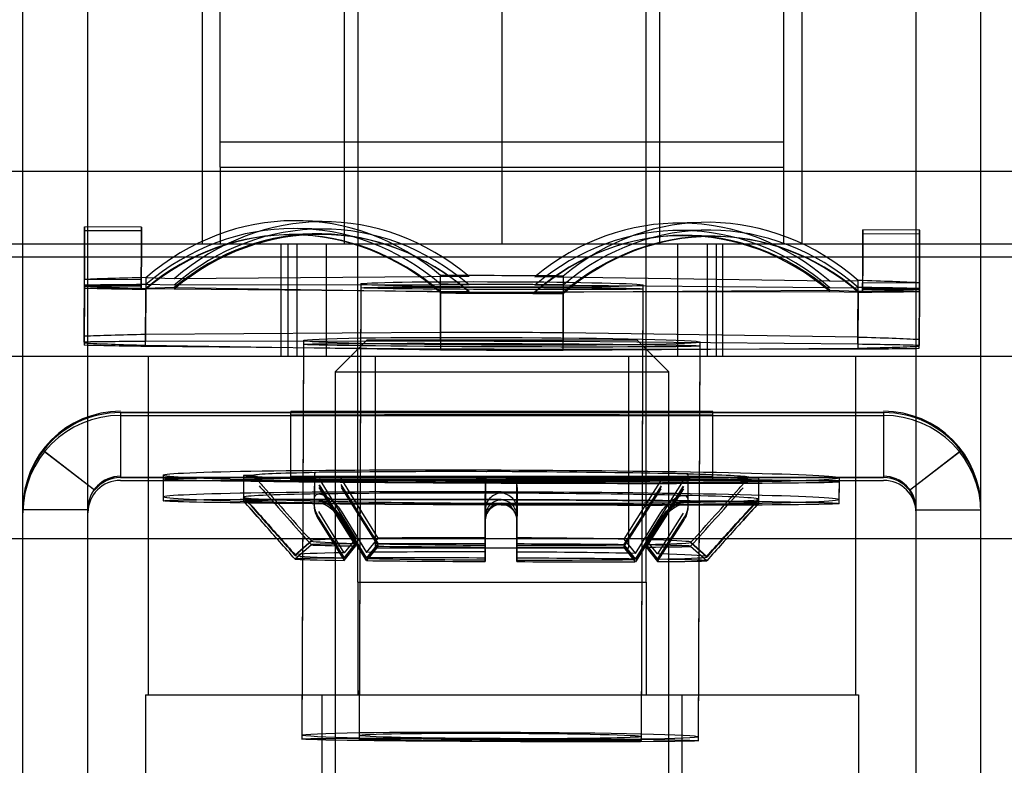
# Model space of a CAD drawing. Header units: inches. Extents: x 1 to 359, y -2 to 239.
# Tile 60 of 88: x 122.331 to 123.423, y 196.075 to 196.901. Entities that reach past the tile are written whole.
import ezdxf
from ezdxf.lldxf.tags import DXFTag

# ---------------------------------------------------------------- set-up
doc = ezdxf.new("R2010")
doc.units = ezdxf.units.IN
doc.header["$MEASUREMENT"] = 0
for name, color, linetype in [('COM70838', 7, 'Continuous'), ('COM70839-3', 7, 'Continuous'), ('COM71196-8', 7, 'Continuous'), ('COM71298-8', 7, 'Continuous'), ('Default', 7, 'Continuous'), ('HAN13068', 7, 'Continuous'), ('HAN13068_NUT', 7, 'Continuous'), ('NTS18147', 7, 'Continuous'), ('ROL87452', 7, 'Continuous'), ('RVT19000', 7, 'Continuous'), ('SPC87322', 7, 'Continuous'), ('STD26122', 7, 'Continuous'), ('WAM30038', 7, 'Continuous')]:
    doc.layers.add(name, color=color, linetype=linetype)
tags = doc.linetypes.add('HIDDEN2', pattern=[0.1875, 0.125, -0.0625]).pattern_tags.tags
tags[6:7] = [DXFTag(74, 4), DXFTag(75, 0), DXFTag(340, '0'), DXFTag(46, 0.0), DXFTag(50, 0.0), DXFTag(44, 0.0), DXFTag(45, 0.0)]
tags[4:5] = [DXFTag(74, 4), DXFTag(75, 0), DXFTag(340, '0'), DXFTag(46, 0.0), DXFTag(50, 0.0), DXFTag(44, 0.0), DXFTag(45, 0.0)]

# ---------------------------------------------------------------- blocks, each defined once
blk = doc.blocks.new('SE3')
at = {"layer": 'COM70838', "color": 7, "linetype": 'HIDDEN2'}
for p, q in [((122.3101, 196.6529), (122.848, 196.6529)), ((122.6207, 196.5279), (122.6207, 196.6529)), ((122.6707, 196.6529), (122.6707, 196.5279)), ((122.8834, 196.6529), (123.3657, 196.6529)), ((123.0607, 196.5279), (123.0607, 196.6529)), ((123.1107, 196.5279), (123.1107, 196.6529)), ((123.3657, 196.6529), (123.4907, 196.6529)), ((123.3657, 196.5279), (122.3101, 196.5279)), ((123.4907, 196.5279), (123.3657, 196.5279))]:
    blk.add_line(p, q, dxfattribs=at)
at = {"layer": 'COM70839-3', "color": 7, "linetype": 'HIDDEN2'}
for p, q in [((122.3345, 195.9812), (122.3345, 197.0786)), ((122.4065, 195.9812), (122.4065, 197.0786)), ((123.3249, 195.9812), (123.3249, 197.0786)), ((123.3969, 195.9812), (123.3969, 197.0786)), ((122.6317, 196.3951), (122.6317, 196.4671)), ((123.0997, 196.3951), (123.0997, 196.4671)), ((122.4425, 196.4659), (122.4894, 196.4659)), ((122.4894, 196.4658), (122.4425, 196.4658)), ((122.4425, 196.4658), (122.4425, 196.3938)), ((122.4425, 196.4627), (123.2889, 196.4627)), ((123.242, 196.4659), (122.4894, 196.4659)), ((122.4894, 196.4658), (123.242, 196.4658)), ((122.7252, 196.4659), (122.7252, 196.3939)), ((123.0062, 196.3939), (123.0062, 196.4659)), ((123.242, 196.4659), (123.2889, 196.4659)), ((123.2889, 196.4658), (123.242, 196.4658)), ((123.2889, 196.4658), (123.2889, 196.3938)), ((122.414, 196.3798), (122.3568, 196.4237)), ((122.3568, 196.4236), (122.3568, 196.4237)), ((122.414, 196.3798), (122.3568, 196.4237)), ((122.414, 196.3798), (122.3568, 196.4236)), ((122.414, 196.3797), (122.3568, 196.4235)), ((123.3175, 196.3798), (123.3746, 196.4237)), ((123.3175, 196.3798), (123.3746, 196.4237)), ((123.3175, 196.3798), (123.3746, 196.4236)), ((123.3175, 196.3797), (123.3746, 196.4235)), ((123.3746, 196.4236), (123.3746, 196.4237)), ((122.4894, 196.3939), (122.4425, 196.3939)), ((122.4425, 196.3938), (122.4894, 196.3938)), ((122.4425, 196.3907), (123.2889, 196.3907)), ((123.242, 196.3939), (122.4894, 196.3939)), ((122.4894, 196.3938), (123.242, 196.3938)), ((122.6317, 196.395), (122.6317, 196.3951)), ((122.6317, 196.3911), (122.6317, 196.395)), ((122.6317, 196.3911), (122.6317, 196.3908)), ((123.0997, 196.395), (123.0997, 196.3951)), ((123.0997, 196.3911), (123.0997, 196.395)), ((123.0997, 196.3911), (123.0997, 196.3908)), ((123.2889, 196.3939), (123.242, 196.3939)), ((123.242, 196.3938), (123.2889, 196.3938)), ((122.414, 196.3798), (122.414, 196.3798)), ((123.3175, 196.3798), (123.3175, 196.3798)), ((122.4065, 196.3579), (122.3345, 196.3579)), ((123.3249, 196.3579), (123.3969, 196.3579))]:
    blk.add_line(p, q, dxfattribs=at)
for centre, radius, start, end in [((122.4425, 196.3592), 0.108, 90, 180), ((123.2889, 196.3592), 0.108, 0, 90), ((122.4425, 196.3547), 0.108, 90, 180), ((122.4425, 196.3578), 0.108, 89.9993, 142.4811), ((123.2889, 196.3578), 0.108, 37.519, 90.0005), ((123.2889, 196.3547), 0.108, 0, 90), ((122.4425, 196.3579), 0.108, 142.4823, 180.0007), ((122.4425, 196.3578), 0.108, 142.4913, 154.9479), ((123.2889, 196.3579), 0.108, 359.9993, 37.5177), ((123.2889, 196.3578), 0.108, 26.3014, 37.5087), ((122.4425, 196.3592), 0.036, 90, 180), ((122.4425, 196.3547), 0.036, 90, 180), ((122.4425, 196.3579), 0.036, 90.0053, 142.5123), ((122.4425, 196.3578), 0.036, 89.9978, 142.4737), ((123.2889, 196.3592), 0.036, 0, 90), ((123.2889, 196.3579), 0.036, 37.4877, 89.9947), ((123.2889, 196.3578), 0.036, 37.5263, 90.0022), ((123.2889, 196.3547), 0.036, 0, 90), ((123.2889, 196.3578), 0.036, 0.0027, 37.498)]:
    blk.add_arc(centre, radius, start, end, dxfattribs=at)
for centre, major_axis, ratio, start_param, end_param in [((122.8657, 196.4671), (0.234, 0), 0.000047, 0, 3.141593), ((122.8657, 196.467), (-0.234, 0), 0.000047, 0, 3.141593), ((122.8657, 196.4631), (0.234, 0), 0.000115, 0, 3.141593), ((122.8657, 196.4628), (-0.234, 0), 0.000115, 0, 3.141593), ((122.8657, 196.4659), (-0.1405, 0), 0.000115, 3.141593, 6.283185), ((122.8657, 196.4659), (-0.1405, 0), 0.000115, 0, 1.570796), ((122.8657, 196.3951), (-0.234, 0), 0.000047, 3.141593, 6.283185), ((122.8657, 196.395), (0.234, 0), 0.000047, 3.141593, 6.283185), ((122.8657, 196.3911), (-0.234, 0), 0.000115, 3.141593, 6.283185), ((122.8657, 196.3908), (0.234, 0), 0.000115, 3.141593, 6.283185)]:
    blk.add_ellipse(centre, major_axis=major_axis, ratio=ratio, start_param=start_param, end_param=end_param, dxfattribs=at)
for centre, major_axis, ratio in [((122.8657, 196.4659), (-0.1405, 0), 0.000047), ((122.8657, 196.3939), (-0.1405, 0), 0.000047), ((122.8657, 196.3939), (0.1405, 0), 0.000115)]:
    blk.add_ellipse(centre, major_axis=major_axis, ratio=ratio, dxfattribs=at)
at = {"layer": 'COM71196-8', "color": 7, "linetype": 'Continuous'}
blk.add_line((154.1136, 196.3259), (120.3038, 196.3259), dxfattribs=at)
at = {"layer": 'COM71298-8', "color": 7, "linetype": 'HIDDEN2'}
blk.add_line((154.9257, 196.7329), (83.0557, 196.7329), dxfattribs=at)
at = {"layer": 'COM71298-8', "color": 7, "linetype": 'Continuous'}
blk.add_line((154.9257, 196.6379), (83.0557, 196.6379), dxfattribs=at)
at = {"layer": 'HAN13068', "color": 7, "linetype": 'HIDDEN2'}
for p, q in [((122.7057, 197.6129), (122.7057, 196.6529)), ((123.0257, 196.6529), (123.0257, 197.6129)), ((122.7057, 196.2779), (122.7057, 196.1529)), ((122.7057, 196.2779), (122.8657, 196.2779)), ((122.8657, 196.2779), (123.0257, 196.2779)), ((123.0257, 196.2779), (123.0257, 196.1529)), ((122.4702, 196.1529), (122.6661, 196.1529)), ((122.4702, 196.1529), (122.4702, 195.4509)), ((122.6661, 196.1529), (123.0653, 196.1529)), ((122.6661, 196.1529), (122.6661, 195.4509)), ((123.0653, 196.1529), (123.2612, 196.1529)), ((123.0653, 196.1529), (123.0653, 195.4509)), ((123.2612, 196.1529), (123.2612, 195.4509))]:
    blk.add_line(p, q, dxfattribs=at)
at = {"layer": 'HAN13068_NUT', "color": 7, "linetype": 'HIDDEN2'}
for p, q in [((122.6907, 197.0579), (122.6907, 196.6529)), ((123.0407, 196.6529), (123.0407, 197.0579)), ((122.5332, 196.9779), (122.5332, 196.6529)), ((122.8657, 196.9779), (122.8657, 196.6529)), ((123.1982, 196.9779), (123.1982, 196.6529))]:
    blk.add_line(p, q, dxfattribs=at)
at = {"layer": 'NTS18147', "color": 7, "linetype": 'HIDDEN2'}
for p, q in [((122.6767, 196.6772), (122.6452, 196.6784)), ((123.0867, 196.6766), (123.0552, 196.6757)), ((122.466, 196.6714), (122.403, 196.6717)), ((122.466, 196.6671), (122.403, 196.6673)), ((122.6552, 196.6638), (122.6237, 196.6628)), ((122.6613, 196.6634), (122.6298, 196.663)), ((122.6706, 196.6692), (122.6391, 196.6698)), ((123.0928, 196.668), (123.0613, 196.6677)), ((123.329, 196.6681), (123.266, 196.6683)), ((123.329, 196.6637), (123.266, 196.664)), ((123.1021, 196.6612), (123.0706, 196.6618)), ((123.1082, 196.6609), (123.0767, 196.6621)), ((122.4025, 196.5503), (122.4027, 196.6133)), ((122.4657, 196.6131), (122.4027, 196.6133)), ((122.4657, 196.6131), (122.4657, 196.6057)), ((122.4707, 196.6153), (122.4705, 196.5523)), ((122.5022, 196.6141), (122.4707, 196.6153)), ((122.8292, 196.6165), (122.5022, 196.6141)), ((122.7092, 196.6084), (122.7073, 196.108)), ((122.7974, 196.5547), (122.7977, 196.6177)), ((122.7974, 196.545), (122.7977, 196.608)), ((122.8292, 196.6165), (122.7977, 196.6177)), ((122.8292, 196.6074), (122.7977, 196.608)), ((122.9022, 196.6163), (122.9337, 196.6172)), ((123.2292, 196.6113), (122.9022, 196.6163)), ((122.9337, 196.6172), (122.9335, 196.5542)), ((123.2292, 196.6113), (123.2607, 196.6122)), ((123.2604, 196.5493), (123.2607, 196.6122)), ((123.2657, 196.6026), (123.2657, 196.6099)), ((123.2657, 196.6099), (123.3287, 196.6097)), ((123.3287, 196.6097), (123.3285, 196.5467)), ((122.4025, 196.5439), (122.4027, 196.6069)), ((122.4027, 196.606), (122.4025, 196.543)), ((122.4027, 196.6037), (122.4025, 196.5407)), ((122.4657, 196.6067), (122.4027, 196.6069)), ((122.4657, 196.6057), (122.4027, 196.606)), ((122.4657, 196.6035), (122.4027, 196.6037)), ((122.4657, 196.6067), (122.4657, 196.6035)), ((122.4707, 196.6077), (122.4705, 196.5447)), ((122.4705, 196.5404), (122.4707, 196.6034)), ((122.4705, 196.5395), (122.4707, 196.6025)), ((122.5022, 196.6071), (122.4707, 196.6077)), ((122.5022, 196.6043), (122.4707, 196.6034)), ((122.5022, 196.6028), (122.4707, 196.6025)), ((122.8292, 196.6074), (122.5022, 196.6071)), ((122.5022, 196.6043), (122.8292, 196.5994)), ((122.5022, 196.6028), (122.8292, 196.5999)), ((122.7092, 196.6041), (122.7073, 196.1036)), ((122.7977, 196.5996), (122.7974, 196.5366)), ((122.7977, 196.5984), (122.7974, 196.5355)), ((122.8292, 196.5999), (122.7977, 196.5996)), ((122.8292, 196.5994), (122.7977, 196.5984)), ((122.9022, 196.6071), (122.9337, 196.6074)), ((123.2292, 196.6042), (122.9022, 196.6071)), ((122.9022, 196.5991), (123.2292, 196.6015)), ((122.9022, 196.5996), (123.2292, 196.6)), ((122.9022, 196.5996), (122.9337, 196.5991)), ((122.9022, 196.5991), (122.9337, 196.5979)), ((122.9337, 196.6074), (122.9335, 196.5444)), ((122.9335, 196.5361), (122.9337, 196.5991)), ((122.9335, 196.5349), (122.9337, 196.5979)), ((123.0203, 196.1068), (123.0222, 196.6072)), ((123.0203, 196.1024), (123.0222, 196.6029)), ((123.2292, 196.6042), (123.2607, 196.6046)), ((123.2292, 196.6015), (123.2607, 196.6003)), ((123.2292, 196.6), (123.2607, 196.5994)), ((123.2604, 196.5416), (123.2607, 196.6046)), ((123.2607, 196.6003), (123.2604, 196.5373)), ((123.2607, 196.5994), (123.2604, 196.5364)), ((123.2657, 196.6004), (123.2657, 196.6036)), ((123.2657, 196.6036), (123.3287, 196.6033)), ((123.2657, 196.6026), (123.3287, 196.6023)), ((123.2657, 196.6004), (123.3287, 196.6001)), ((123.3287, 196.6033), (123.3285, 196.5403)), ((123.3285, 196.5393), (123.3287, 196.6023)), ((123.3285, 196.5371), (123.3287, 196.6001)), ((122.7974, 196.5547), (122.4705, 196.5523)), ((123.2604, 196.5493), (122.9335, 196.5542)), ((122.4025, 196.5503), (122.4025, 196.543)), ((122.4025, 196.5439), (122.4025, 196.5407)), ((122.7974, 196.545), (122.4705, 196.5447)), ((122.6455, 196.5457), (122.6438, 196.1083)), ((123.2604, 196.5416), (122.9335, 196.5444)), ((123.0838, 196.1066), (123.0855, 196.544)), ((123.3285, 196.5393), (123.3285, 196.5467)), ((122.4705, 196.5404), (122.7974, 196.5355)), ((122.4705, 196.5395), (122.7974, 196.5366)), ((122.6455, 196.5414), (122.6438, 196.1039)), ((122.9335, 196.5349), (123.2604, 196.5373)), ((122.9335, 196.5361), (123.2604, 196.5364)), ((123.0838, 196.1022), (123.0855, 196.5397)), ((123.3285, 196.5371), (123.3285, 196.5403))]:
    blk.add_line(p, q, dxfattribs=at)
for centre, major_axis, ratio, start_param, end_param in [((122.6332, 196.3602), (-0.012, -0.3181), 0.865818, 2.545807, 3.815227), ((122.6647, 196.3591), (-0.012, -0.3181), 0.865818, 2.545807, 3.815227), ((123.0647, 196.3575), (0.0095, -0.3182), 0.865904, 2.467947, 3.737366), ((123.0962, 196.3584), (0.0095, -0.3182), 0.865904, 2.467947, 3.737366), ((122.4017, 196.3533), (-0.0012, -0.3183), 0.000086, 2.48741, 3.75683), ((122.4647, 196.3531), (-0.0012, -0.3183), 0.000086, 2.48741, 3.75683), ((122.4647, 196.3487), (-0.0012, -0.3183), 0.000023, 2.498413, 3.767833), ((122.6332, 196.3515), (-0.0059, -0.3183), 0.865983, 2.52382, 3.79324), ((122.6332, 196.3446), (0.0095, -0.3182), 0.865904, 2.467947, 3.737366), ((122.6647, 196.3509), (-0.0059, -0.3183), 0.865983, 2.52382, 3.79324), ((122.6647, 196.3456), (0.0095, -0.3182), 0.865904, 2.467947, 3.737366), ((122.6647, 196.345), (0.0034, -0.3183), 0.866006, 2.489944, 3.759364), ((123.0647, 196.3493), (0.0034, -0.3183), 0.866006, 2.489944, 3.759364), ((123.0962, 196.3497), (0.0034, -0.3183), 0.866006, 2.489944, 3.759364), ((123.2647, 196.35), (-0.0012, -0.3183), 0.000086, 2.48741, 3.75683), ((123.3277, 196.3497), (-0.0012, -0.3183), 0.000086, 2.48741, 3.75683), ((123.3277, 196.3454), (-0.0012, -0.3183), 0.000023, 2.498413, 3.767833), ((122.6332, 196.3447), (0.0034, -0.3183), 0.866006, 2.489944, 3.759364), ((123.0647, 196.344), (-0.012, -0.3181), 0.865818, 2.545807, 3.815227), ((123.0647, 196.3435), (-0.0059, -0.3183), 0.865983, 2.52382, 3.79324), ((123.0962, 196.3428), (-0.012, -0.3181), 0.865818, 2.545807, 3.815227), ((123.0962, 196.3429), (-0.0059, -0.3183), 0.865983, 2.52382, 3.79324), ((122.4017, 196.349), (-0.0012, -0.3183), 0.000023, 2.498413, 3.141593), ((123.2647, 196.3456), (-0.0012, -0.3183), 0.000023, 2.498413, 3.141593), ((122.8657, 196.6078), (-0.5, 0.002), 0.019471, -0.659991, -0.387034), ((122.8657, 196.6078), (-0.5, 0.002), 0.019471, 4.575997, 4.848954), ((122.8657, 196.6035), (-0.5, 0.002), 0.008469, 4.575934, 4.84889), ((122.8657, 196.6078), (0.5, -0.002), 0.019471, 0.387207, 0.660163), ((122.8657, 196.6035), (-0.5, 0.002), 0.008469, -0.660054, -0.387097), ((122.8657, 196.6078), (-0.5, 0.002), 0.019471, 0.387207, 0.660163), ((122.8657, 196.6035), (-0.5, 0.002), 0.008469, 0.387143, 0.6601), ((122.8657, 196.6035), (0.5, -0.002), 0.008469, 4.575934, 4.84889), ((122.8657, 196.6078), (0.5, -0.002), 0.019471, 4.575997, 4.848954), ((122.8657, 196.6035), (0.5, -0.002), 0.008469, 0.387143, 0.6601), ((122.8657, 196.6078), (0.5, -0.002), 0.019471, -0.659991, -0.387034), ((122.8657, 196.6035), (0.5, -0.002), 0.008469, -0.660054, -0.387097), ((122.8655, 196.5448), (0.5, -0.002), 0.019471, 1.434404, 1.707361), ((122.8655, 196.5448), (-0.5, 0.002), 0.019471, -0.659991, -0.387034), ((122.8655, 196.5405), (-0.5, 0.002), 0.008469, -0.660054, -0.387097), ((122.8655, 196.5448), (-0.5, 0.002), 0.019471, 0.387207, 0.660163), ((122.8655, 196.5405), (0.5, -0.002), 0.008469, 1.434341, 1.707298), ((122.8655, 196.5448), (0.5, -0.002), 0.019471, 0.387207, 0.660163), ((122.8655, 196.5405), (-0.5, 0.002), 0.008469, 0.387143, 0.6601), ((122.8655, 196.5405), (-0.5, 0.002), 0.008469, 1.434341, 1.707298), ((122.8655, 196.5448), (-0.5, 0.002), 0.019471, 1.434404, 1.707361), ((122.8655, 196.5405), (0.5, -0.002), 0.008469, 0.387143, 0.6601), ((122.8655, 196.5448), (0.5, -0.002), 0.019471, -0.659991, -0.387034), ((122.8655, 196.5405), (0.5, -0.002), 0.008469, -0.660054, -0.387097)]:
    blk.add_ellipse(centre, major_axis=major_axis, ratio=ratio, start_param=start_param, end_param=end_param, dxfattribs=at)
for centre, major_axis, ratio in [((122.8657, 196.6078), (-0.1565, 0.0006), 0.019471), ((122.8657, 196.6035), (-0.1565, 0.0006), 0.008469), ((122.8655, 196.5448), (-0.22, 0.0009), 0.019471), ((122.8655, 196.5405), (-0.22, 0.0009), 0.008469), ((122.8638, 196.1074), (-0.22, 0.0009), 0.019471), ((122.8638, 196.1074), (-0.1565, 0.0006), 0.019471), ((122.8638, 196.103), (-0.22, 0.0009), 0.008469), ((122.8638, 196.103), (-0.1565, 0.0006), 0.008469)]:
    blk.add_ellipse(centre, major_axis=major_axis, ratio=ratio, dxfattribs=at)
at = {"layer": 'ROL87452', "color": 7, "linetype": 'HIDDEN2'}
for p, q in [((122.5532, 196.7377), (122.5532, 197.7377)), ((123.1782, 196.7377), (123.1782, 197.7377)), ((122.5532, 196.7377), (123.1782, 196.7377))]:
    blk.add_line(p, q, dxfattribs=at)
at = {"layer": 'RVT19000', "color": 7, "linetype": 'HIDDEN2'}
for p, q in [((122.5532, 196.7659), (123.1782, 196.7659)), ((122.5532, 196.7377), (122.5532, 196.6529)), ((123.1782, 196.6529), (123.1782, 196.7377)), ((122.6707, 196.6529), (122.6707, 196.5279)), ((122.848, 196.6529), (122.8834, 196.6529)), ((123.0607, 196.5279), (123.0607, 196.6529)), ((122.7252, 196.5279), (122.7252, 196.3159)), ((123.0062, 196.3159), (123.0062, 196.5279)), ((122.7252, 196.3159), (123.0062, 196.3159))]:
    blk.add_line(p, q, dxfattribs=at)
at = {"layer": 'SPC87322', "color": 7, "linetype": 'HIDDEN2'}
for p, q in [((122.6282, 196.6529), (122.6282, 196.5279)), ((122.6382, 196.6529), (122.6382, 196.5279)), ((122.7057, 196.2779), (122.7057, 196.6529)), ((123.0257, 196.2779), (123.0257, 196.6529)), ((123.0932, 196.6529), (123.0932, 196.5279)), ((123.1032, 196.6529), (123.1032, 196.5279)), ((122.4732, 196.5279), (122.4732, 196.1529)), ((123.2582, 196.1529), (123.2582, 196.5279))]:
    blk.add_line(p, q, dxfattribs=at)
at = {"layer": 'STD26122', "color": 7, "linetype": 'HIDDEN2'}
for p, q in [((122.7157, 196.5459), (122.6807, 196.5109)), ((123.0157, 196.5459), (122.7157, 196.5459)), ((123.0507, 196.5109), (123.0157, 196.5459)), ((122.6807, 196.5109), (123.0507, 196.5109)), ((122.6807, 196.5109), (122.6807, 195.5459)), ((123.0507, 195.5459), (123.0507, 196.5109))]:
    blk.add_line(p, q, dxfattribs=at)
at = {"layer": 'WAM30038', "color": 7, "linetype": 'HIDDEN2'}
for p, q in [((122.4899, 196.3963), (122.4898, 196.3723)), ((122.4899, 196.392), (122.4898, 196.368)), ((122.5791, 196.396), (122.579, 196.372)), ((122.5791, 196.3916), (122.579, 196.3676)), ((122.6577, 196.3994), (122.6576, 196.3698)), ((122.6577, 196.3929), (122.6576, 196.3634)), ((122.6577, 196.392), (122.6576, 196.3624)), ((122.6577, 196.3897), (122.6576, 196.3602)), ((122.6628, 196.3922), (122.7035, 196.3262)), ((122.7283, 196.3265), (122.6875, 196.3926)), ((122.8473, 196.3932), (122.8471, 196.327)), ((122.8472, 196.3571), (122.8473, 196.3932)), ((122.8821, 196.3269), (122.8823, 196.3931)), ((122.8822, 196.357), (122.8823, 196.3931)), ((123.0422, 196.3912), (123.0009, 196.3255)), ((123.0257, 196.3249), (123.0669, 196.3906)), ((123.072, 196.3682), (123.0721, 196.3977)), ((123.072, 196.3617), (123.0721, 196.3913)), ((123.072, 196.3608), (123.0721, 196.3904)), ((123.1506, 196.3698), (123.1507, 196.3937)), ((123.2398, 196.3694), (123.2399, 196.3934)), ((122.6628, 196.3859), (122.7035, 196.3203)), ((122.7035, 196.3209), (122.6628, 196.3853)), ((122.7035, 196.318), (122.6628, 196.3829)), ((122.7283, 196.3204), (122.6875, 196.386)), ((122.6875, 196.3847), (122.7283, 196.3203)), ((122.6875, 196.3826), (122.7283, 196.3177)), ((122.8474, 196.3859), (122.8471, 196.3204)), ((122.8471, 196.3189), (122.8474, 196.3828)), ((122.8471, 196.3168), (122.8473, 196.3814)), ((122.8472, 196.3498), (122.8474, 196.3859)), ((122.8472, 196.3467), (122.8474, 196.3828)), ((122.8472, 196.3453), (122.8473, 196.3814)), ((122.8821, 196.3202), (122.8824, 196.3858)), ((122.8824, 196.3827), (122.8821, 196.3187)), ((122.8823, 196.3813), (122.8821, 196.3167)), ((122.8822, 196.3497), (122.8824, 196.3858)), ((122.8822, 196.3465), (122.8824, 196.3827)), ((122.8822, 196.3451), (122.8823, 196.3813)), ((123.0422, 196.3846), (123.0009, 196.3194)), ((123.0009, 196.3192), (123.0422, 196.3833)), ((123.0009, 196.3166), (123.0422, 196.3812)), ((123.0257, 196.3191), (123.0669, 196.3843)), ((123.0669, 196.3837), (123.0257, 196.3196)), ((123.0669, 196.3813), (123.0257, 196.3167)), ((123.072, 196.3586), (123.0721, 196.3881)), ((123.1506, 196.3654), (123.1507, 196.3894)), ((123.2398, 196.3651), (123.2399, 196.3891)), ((122.847, 196.3114), (122.8472, 196.3571)), ((122.8822, 196.357), (122.882, 196.3113)), ((122.6908, 196.3105), (122.6626, 196.3561)), ((122.6908, 196.3045), (122.6626, 196.3498)), ((122.6626, 196.3492), (122.6908, 196.3047)), ((122.6626, 196.3468), (122.6908, 196.302)), ((122.6874, 196.3565), (122.7155, 196.3109)), ((122.6874, 196.3499), (122.7155, 196.3046)), ((122.7155, 196.3041), (122.6874, 196.3486)), ((122.7155, 196.3017), (122.6874, 196.3465)), ((122.847, 196.3046), (122.8472, 196.3498)), ((122.8472, 196.3467), (122.847, 196.3026)), ((122.8822, 196.3497), (122.882, 196.3044)), ((122.882, 196.3024), (122.8822, 196.3465)), ((123.0136, 196.3097), (123.042, 196.3551)), ((123.0136, 196.3035), (123.042, 196.3485)), ((123.042, 196.3472), (123.0136, 196.303)), ((123.0668, 196.3545), (123.0383, 196.3092)), ((123.0668, 196.3482), (123.0383, 196.3032)), ((123.0383, 196.3034), (123.0668, 196.3476)), ((122.8472, 196.3453), (122.847, 196.3007)), ((122.882, 196.3006), (122.8822, 196.3451)), ((123.042, 196.3451), (123.0136, 196.3005)), ((123.0383, 196.3006), (123.0668, 196.3452)), ((122.7035, 196.3262), (122.6908, 196.3105)), ((122.7155, 196.3109), (122.7283, 196.3265)), ((122.8471, 196.327), (122.847, 196.3114)), ((122.882, 196.3113), (122.8821, 196.3269)), ((123.0009, 196.3255), (123.0136, 196.3097)), ((123.0383, 196.3092), (123.0257, 196.3249)), ((122.6363, 196.3082), (122.6543, 196.324)), ((122.6543, 196.3234), (122.6363, 196.3075)), ((122.6363, 196.3036), (122.6543, 196.3195)), ((122.6543, 196.3192), (122.6363, 196.3033)), ((122.6908, 196.3047), (122.7035, 196.3209)), ((122.7035, 196.3203), (122.6908, 196.3045)), ((122.6908, 196.302), (122.7035, 196.318)), ((122.7155, 196.3046), (122.7283, 196.3204)), ((122.7283, 196.3203), (122.7155, 196.3041)), ((122.7283, 196.3177), (122.7155, 196.3017)), ((122.8471, 196.3204), (122.847, 196.3046)), ((122.847, 196.3026), (122.8471, 196.3189)), ((122.847, 196.3007), (122.8471, 196.3168)), ((122.882, 196.3044), (122.8821, 196.3202)), ((122.8821, 196.3187), (122.882, 196.3024)), ((122.8821, 196.3167), (122.882, 196.3006)), ((123.0009, 196.3194), (123.0136, 196.3035)), ((123.0136, 196.303), (123.0009, 196.3192)), ((123.0136, 196.3005), (123.0009, 196.3166)), ((123.0257, 196.3196), (123.0383, 196.3034)), ((123.0383, 196.3032), (123.0257, 196.3191)), ((123.0257, 196.3167), (123.0383, 196.3006)), ((123.0749, 196.3224), (123.0928, 196.3064)), ((123.0928, 196.3057), (123.0749, 196.3217)), ((123.0749, 196.3179), (123.0928, 196.3018)), ((123.0928, 196.3015), (123.0749, 196.3176))]:
    blk.add_line(p, q, dxfattribs=at)
for centre, radius, start, end in [((122.2744, 196.0816), 0.4208, 40.0777, 43.6338), ((122.3114, 196.1061), 0.3773, 40.9226, 44.8133), ((122.8655, 196.3581), 0.0184, 92.3431, 183.0599), ((122.8654, 196.3507), 0.0182, 92.0278, 182.8111), ((122.864, 196.3582), 0.0183, 356.2235, 87.4879), ((122.8641, 196.3508), 0.0182, 356.4901, 87.7783), ((123.4407, 196.0786), 0.411, 134.8939, 138.4652), ((122.8816, 196.5968), 0.352, 315.576, 319.8271), ((121.6927, 195.5483), 1.207, 41.5177, 42.7507), ((122.1743, 195.9783), 0.5616, 41.2625, 43.8902), ((122.8651, 196.3474), 0.0179, 91.0211, 182.3288), ((122.8652, 196.3461), 0.018, 91.3201, 182.6276), ((122.8643, 196.3473), 0.018, 357.3982, 88.3467), ((122.8642, 196.346), 0.0181, 357.1351, 88.0192), ((123.5768, 195.9499), 0.5953, 135.7351, 138.2143), ((124.1873, 195.3951), 1.4199, 136.8954, 137.9435)]:
    blk.add_arc(centre, radius, start, end, dxfattribs=at)
for centre, ratio in [((122.8649, 196.3949), 0.019471), ((122.8649, 196.3905), 0.008469), ((122.8648, 196.3709), 0.019471), ((122.8648, 196.3665), 0.008469)]:
    blk.add_ellipse(centre, major_axis=(0.375, -0.0015), ratio=ratio, dxfattribs=at)
for centre, major_axis, ratio, start_param, end_param in [((122.5966, 196.3959), (0.0175, -0.0001), 0.019471, 1.935225, 4.348132), ((122.5966, 196.3916), (0.0175, -0.0001), 0.008469, 1.935162, 4.348069), ((122.8649, 196.3949), (-0.275, 0.0011), 0.019471, -0.725818, -0.059408), ((122.8649, 196.3949), (-0.275, 0.0011), 0.019471, 0.059581, 0.72599), ((122.8649, 196.3905), (-0.275, 0.0011), 0.008469, -0.725881, -0.059471), ((122.8649, 196.3905), (-0.275, 0.0011), 0.008469, 0.059517, 0.725927), ((122.6752, 196.3993), (0.0175, -0.0001), 0.019471, 1.149827, 3.562734), ((122.6752, 196.3929), (0.0175, -0.0001), 0.008469, 1.149764, 3.562671), ((122.6752, 196.3919), (0.0175, -0.0001), 0.019471, 2.720624, 5.133531), ((122.6752, 196.3897), (0.0175, -0.0001), 0.008469, 2.72056, 5.133467), ((122.8649, 196.3949), (-0.275, 0.0011), 0.019471, -1.511216, -0.844806), ((122.8649, 196.3905), (-0.275, 0.0011), 0.008469, -1.511279, -0.844869), ((122.8649, 196.3949), (-0.275, 0.0011), 0.019471, 0.844979, 1.511388), ((122.8649, 196.4001), (-0.0175, 0.0001), 0.019471, 3.506022, 5.918929), ((122.8649, 196.3928), (-0.0175, 0.0001), 0.008469, 3.505958, 5.918866), ((122.8649, 196.3949), (0.275, -0.0011), 0.019471, 0.844979, 1.511388), ((122.8649, 196.3905), (0.275, -0.0011), 0.008469, 0.844915, 1.511325), ((122.8649, 196.3949), (0.275, -0.0011), 0.019471, -1.511216, -0.844806), ((123.0546, 196.3978), (-0.0175, 0.0001), 0.019471, 2.720624, 5.133531), ((123.0546, 196.3914), (-0.0175, 0.0001), 0.008469, 2.72056, 5.133467), ((123.0546, 196.3904), (-0.0175, 0.0001), 0.019471, 1.149827, 3.562734), ((122.8649, 196.3949), (0.275, -0.0011), 0.019471, 0.059581, 0.72599), ((122.8649, 196.3949), (0.275, -0.0011), 0.019471, -0.725818, -0.059408), ((122.8649, 196.3905), (0.275, -0.0011), 0.008469, 0.059517, 0.725927), ((123.1332, 196.3938), (-0.0175, 0.0001), 0.019471, 1.935225, 4.348132), ((123.1332, 196.3895), (-0.0175, 0.0001), 0.008469, 1.935162, 4.348069), ((122.8649, 196.3905), (-0.275, 0.0011), 0.008469, 0.844915, 1.511325), ((122.8649, 196.3896), (0.0175, -0.0001), 0.019471, 3.506022, 5.918929), ((122.8649, 196.3883), (0.0175, -0.0001), 0.008469, 3.505958, 5.918866), ((122.8649, 196.3905), (0.275, -0.0011), 0.008469, -1.511279, -0.844869), ((123.0546, 196.3882), (-0.0175, 0.0001), 0.008469, 1.149764, 3.562671), ((122.8649, 196.3905), (0.275, -0.0011), 0.008469, -0.725881, -0.059471), ((122.8648, 196.3709), (0.2858, -0.0011), 0.019471, 2.356281, 3.141679), ((122.8648, 196.3709), (-0.2858, 0.0011), 0.019471, 0.000086, 0.785484), ((122.8648, 196.3665), (0.2858, -0.0011), 0.008469, 2.356218, 3.141616), ((122.8648, 196.3709), (-0.2858, 0.0011), 0.019471, 4.712475, 5.497873), ((122.8648, 196.3665), (-0.2858, 0.0011), 0.008469, 4.712412, 5.49781), ((122.8648, 196.3709), (-0.2858, 0.0011), 0.019471, 3.927077, 4.712475), ((122.8648, 196.3665), (-0.2858, 0.0011), 0.008469, 3.927014, 4.712412), ((122.8648, 196.3709), (0.2858, -0.0011), 0.019471, 0.000086, 0.785484), ((122.8648, 196.3709), (-0.2858, 0.0011), 0.019471, 2.356281, 3.141679), ((122.8648, 196.3665), (-0.2858, 0.0011), 0.008469, 0.000023, 0.785421), ((122.8648, 196.3709), (0.2858, -0.0011), 0.019471, 3.927077, 4.712475), ((122.8648, 196.3665), (0.2858, -0.0011), 0.008469, 3.927014, 4.712412), ((122.8648, 196.3709), (0.2858, -0.0011), 0.019471, 4.712475, 5.497873), ((122.8648, 196.3665), (0.2858, -0.0011), 0.008469, 4.712412, 5.49781), ((122.8648, 196.3665), (0.2858, -0.0011), 0.008469, 0.000023, 0.785421), ((122.8648, 196.3665), (-0.2858, 0.0011), 0.008469, 2.356218, 3.141616), ((122.8646, 196.3229), (-0.211, 0.0008), 0.019471, -0.702278, -0.082948), ((122.8646, 196.3229), (-0.211, 0.0008), 0.019471, -1.487676, -0.868346), ((122.8646, 196.3229), (0.211, -0.0008), 0.019471, 0.868518, 1.487849), ((122.8646, 196.3229), (0.211, -0.0008), 0.019471, 0.08312, 0.702451), ((122.8646, 196.3229), (-0.211, 0.0008), 0.019471, 0.08312, 0.702451), ((122.8646, 196.3185), (-0.211, 0.0008), 0.008469, -0.702341, -0.083011), ((122.8646, 196.3185), (-0.211, 0.0008), 0.008469, 0.083057, 0.702387), ((122.8646, 196.3185), (-0.211, 0.0008), 0.008469, -1.48774, -0.868409), ((122.8646, 196.3229), (-0.211, 0.0008), 0.019471, 0.868518, 1.487849), ((122.8646, 196.3185), (-0.211, 0.0008), 0.008469, 0.868455, 1.487786), ((122.8646, 196.3185), (0.211, -0.0008), 0.008469, 0.868455, 1.487786), ((122.8646, 196.3229), (0.211, -0.0008), 0.019471, -1.487676, -0.868346), ((122.8646, 196.3185), (0.211, -0.0008), 0.008469, -1.48774, -0.868409), ((122.8646, 196.3229), (0.211, -0.0008), 0.019471, -0.702278, -0.082948), ((122.8646, 196.3185), (0.211, -0.0008), 0.008469, 0.083057, 0.702387), ((122.8646, 196.3185), (0.211, -0.0008), 0.008469, -0.702341, -0.083011), ((122.8645, 196.3069), (-0.2289, 0.0009), 0.019471, -0.708797, -0.076428), ((122.8645, 196.3069), (-0.2289, 0.0009), 0.019471, 0.076601, 0.70897), ((122.8645, 196.3026), (-0.2289, 0.0009), 0.008469, -0.708861, -0.076492), ((122.8645, 196.3026), (-0.2289, 0.0009), 0.008469, 0.076538, 0.708907), ((122.8645, 196.3069), (-0.2289, 0.0009), 0.019471, -1.494195, -0.861827), ((122.8645, 196.3026), (-0.2289, 0.0009), 0.008469, -1.494259, -0.86189), ((122.8645, 196.3069), (-0.2289, 0.0009), 0.019471, 0.861999, 1.494368), ((122.8645, 196.3069), (0.2289, -0.0009), 0.019471, 0.861999, 1.494368), ((122.8645, 196.3026), (0.2289, -0.0009), 0.008469, 0.861936, 1.494305), ((122.8645, 196.3069), (0.2289, -0.0009), 0.019471, -1.494195, -0.861827), ((122.8645, 196.3069), (0.2289, -0.0009), 0.019471, 0.076601, 0.70897), ((122.8645, 196.3069), (0.2289, -0.0009), 0.019471, -0.708797, -0.076428), ((122.8645, 196.3026), (0.2289, -0.0009), 0.008469, 0.076538, 0.708907), ((122.8645, 196.3026), (-0.2289, 0.0009), 0.008469, 0.861936, 1.494305), ((122.8645, 196.3026), (0.2289, -0.0009), 0.008469, -1.494259, -0.86189), ((122.8645, 196.3026), (0.2289, -0.0009), 0.008469, -0.708861, -0.076492)]:
    blk.add_ellipse(centre, major_axis=major_axis, ratio=ratio, start_param=start_param, end_param=end_param, dxfattribs=at)
for points, knots in [([(122.5966, 196.3887), (122.598, 196.3871), (122.5994, 196.3855), (122.6008, 196.3839), (122.6186, 196.3637), (122.6365, 196.3435), (122.6543, 196.3234)], [0, 0, 0, 0, 0.073129, 0.073129, 0.073129, 1, 1, 1, 1]), ([(122.5966, 196.3845), (122.598, 196.3829), (122.5994, 196.3813), (122.6008, 196.3797), (122.6186, 196.3595), (122.6365, 196.3394), (122.6543, 196.3192)], [0, 0, 0, 0, 0.073129, 0.073129, 0.073129, 1, 1, 1, 1]), ([(123.0749, 196.3217), (123.0929, 196.3417), (123.1109, 196.3618), (123.1289, 196.3818), (123.1303, 196.3834), (123.1317, 196.385), (123.1331, 196.3866)], [0, 0, 0, 0, 0.926871, 0.926871, 0.926871, 1, 1, 1, 1]), ([(123.0749, 196.3176), (123.0929, 196.3376), (123.1109, 196.3576), (123.1289, 196.3777), (123.1303, 196.3792), (123.1317, 196.3808), (123.1331, 196.3824)], [0, 0, 0, 0, 0.926871, 0.926871, 0.926871, 1, 1, 1, 1]), ([(122.6576, 196.3699), (122.6576, 196.3712), (122.6578, 196.3724), (122.6592, 196.3747), (122.6607, 196.3756), (122.6627, 196.3756)], [0.5626586, 0.5626586, 0.5626586, 0.5626586, 0.75, 0.75, 1, 1, 1, 1]), ([(122.6627, 196.3756), (122.6647, 196.3756), (122.6673, 196.3748), (122.6722, 196.3723), (122.6746, 196.3707), (122.6811, 196.3651), (122.6847, 196.3608), (122.6874, 196.3565)], [0, 0, 0, 0, 0.25, 0.25, 0.5, 0.5, 1, 1, 1, 1]), ([(122.6627, 196.369), (122.6647, 196.369), (122.6673, 196.3682), (122.6722, 196.3657), (122.6746, 196.364), (122.6811, 196.3585), (122.6847, 196.3542), (122.6874, 196.3499)], [0, 0, 0, 0, 0.25, 0.25, 0.5, 0.5, 1, 1, 1, 1]), ([(123.042, 196.3551), (123.0434, 196.3572), (123.045, 196.3594), (123.0485, 196.3635), (123.0505, 196.3655), (123.0549, 196.3692), (123.0573, 196.3708), (123.0623, 196.3733), (123.0648, 196.3741), (123.0669, 196.374)], [0, 0, 0, 0, 0.25, 0.25, 0.5, 0.5, 0.75, 0.75, 1, 1, 1, 1]), ([(123.0669, 196.374), (123.0689, 196.374), (123.0704, 196.3731), (123.0717, 196.3708), (123.072, 196.3696), (123.072, 196.3682)], [0, 0, 0, 0, 0.25, 0.25, 0.4389832, 0.4389832, 0.4389832, 0.4389832]), ([(122.6626, 196.3498), (122.6613, 196.3519), (122.6602, 196.3541), (122.6585, 196.3582), (122.6579, 196.3602), (122.6576, 196.3626), (122.6576, 196.363), (122.6576, 196.3635)], [0, 0, 0, 0, 0.25, 0.25, 0.5, 0.5, 0.5626168, 0.5626168, 0.5626168, 0.5626168]), ([(122.6576, 196.3625), (122.6576, 196.3621), (122.6576, 196.3616), (122.6581, 196.3576), (122.6599, 196.3534), (122.6626, 196.3492)], [0.4389832, 0.4389832, 0.4389832, 0.4389832, 0.5, 0.5, 1, 1, 1, 1]), ([(122.6576, 196.3602), (122.6576, 196.3598), (122.6576, 196.3594), (122.6581, 196.3553), (122.6599, 196.3511), (122.6626, 196.3468)], [0.4389445, 0.4389445, 0.4389445, 0.4389445, 0.5, 0.5, 1, 1, 1, 1]), ([(122.6874, 196.3486), (122.686, 196.3507), (122.6845, 196.3528), (122.681, 196.3569), (122.679, 196.3589), (122.6746, 196.3626), (122.6722, 196.3643), (122.6673, 196.3668), (122.6647, 196.3677), (122.6627, 196.3677)], [0, 0, 0, 0, 0.25, 0.25, 0.5, 0.5, 0.75, 0.75, 1, 1, 1, 1]), ([(122.6874, 196.3465), (122.686, 196.3486), (122.6845, 196.3507), (122.681, 196.3548), (122.679, 196.3568), (122.6746, 196.3605), (122.6722, 196.3622), (122.6673, 196.3648), (122.6647, 196.3656), (122.6627, 196.3656)], [0, 0, 0, 0, 0.25, 0.25, 0.5, 0.5, 0.75, 0.75, 1, 1, 1, 1]), ([(123.042, 196.3485), (123.0434, 196.3507), (123.045, 196.3528), (123.0485, 196.3569), (123.0505, 196.3589), (123.0549, 196.3625), (123.0573, 196.3642), (123.0623, 196.3667), (123.0648, 196.3675), (123.0669, 196.3674)], [0, 0, 0, 0, 0.25, 0.25, 0.5, 0.5, 0.75, 0.75, 1, 1, 1, 1]), ([(123.0669, 196.3661), (123.0648, 196.3661), (123.0623, 196.3653), (123.0574, 196.3628), (123.055, 196.3611), (123.0483, 196.3556), (123.0448, 196.3514), (123.042, 196.3472)], [0, 0, 0, 0, 0.25, 0.25, 0.5, 0.5, 1, 1, 1, 1]), ([(123.0669, 196.364), (123.0648, 196.364), (123.0623, 196.3632), (123.0574, 196.3607), (123.055, 196.359), (123.0483, 196.3536), (123.0448, 196.3493), (123.042, 196.3451)], [0, 0, 0, 0, 0.25, 0.25, 0.5, 0.5, 1, 1, 1, 1]), ([(123.072, 196.3618), (123.072, 196.3614), (123.0719, 196.3609), (123.0714, 196.3568), (123.0695, 196.3525), (123.0668, 196.3482)], [0.4389445, 0.4389445, 0.4389445, 0.4389445, 0.5, 0.5, 1, 1, 1, 1]), ([(123.0668, 196.3476), (123.0682, 196.3497), (123.0693, 196.3518), (123.071, 196.3558), (123.0717, 196.3578), (123.0719, 196.36), (123.072, 196.3605), (123.072, 196.3609)], [0, 0, 0, 0, 0.25, 0.25, 0.5, 0.5, 0.5626586, 0.5626586, 0.5626586, 0.5626586]), ([(123.0668, 196.3452), (123.0681, 196.3473), (123.0693, 196.3494), (123.071, 196.3535), (123.0716, 196.3555), (123.0719, 196.3577), (123.072, 196.3582), (123.072, 196.3586)], [0, 0, 0, 0, 0.25, 0.25, 0.5, 0.5, 0.5626168, 0.5626168, 0.5626168, 0.5626168]), ([(122.5964, 196.3532), (122.5983, 196.3511), (122.6002, 196.349), (122.6021, 196.3468), (122.6135, 196.3339), (122.6249, 196.3211), (122.6363, 196.3082)], [0, 0, 0, 0, 0.141448, 0.141448, 0.141448, 1, 1, 1, 1]), ([(122.6363, 196.3075), (122.6249, 196.3204), (122.6135, 196.3333), (122.6021, 196.3462), (122.6002, 196.3483), (122.5983, 196.3504), (122.5964, 196.3525)], [0, 0, 0, 0, 0.858552, 0.858552, 0.858552, 1, 1, 1, 1]), ([(122.6363, 196.3033), (122.6249, 196.3162), (122.6135, 196.3291), (122.6021, 196.342), (122.6002, 196.3441), (122.5983, 196.3463), (122.5964, 196.3484)], [0, 0, 0, 0, 0.858552, 0.858552, 0.858552, 1, 1, 1, 1]), ([(123.0928, 196.3064), (123.1043, 196.3192), (123.1158, 196.332), (123.1273, 196.3448), (123.1292, 196.3469), (123.1311, 196.349), (123.133, 196.3511)], [0, 0, 0, 0, 0.858552, 0.858552, 0.858552, 1, 1, 1, 1]), ([(123.133, 196.3504), (123.1311, 196.3483), (123.1292, 196.3462), (123.1273, 196.3441), (123.1158, 196.3313), (123.1043, 196.3185), (123.0928, 196.3057)], [0, 0, 0, 0, 0.141448, 0.141448, 0.141448, 1, 1, 1, 1]), ([(123.133, 196.3463), (123.1311, 196.3442), (123.1292, 196.3421), (123.1273, 196.34), (123.1158, 196.3271), (123.1043, 196.3143), (123.0928, 196.3015)], [0, 0, 0, 0, 0.141448, 0.141448, 0.141448, 1, 1, 1, 1])]:
    blk.add_open_spline(points, degree=3, knots=knots, dxfattribs=at)

msp = doc.modelspace()

# ---------------------------------------------------------------- block references
at = {"layer": 'Default'}
msp.add_blockref('SE3', (0, 0), dxfattribs=at)

doc.saveas('drawing.dxf')
